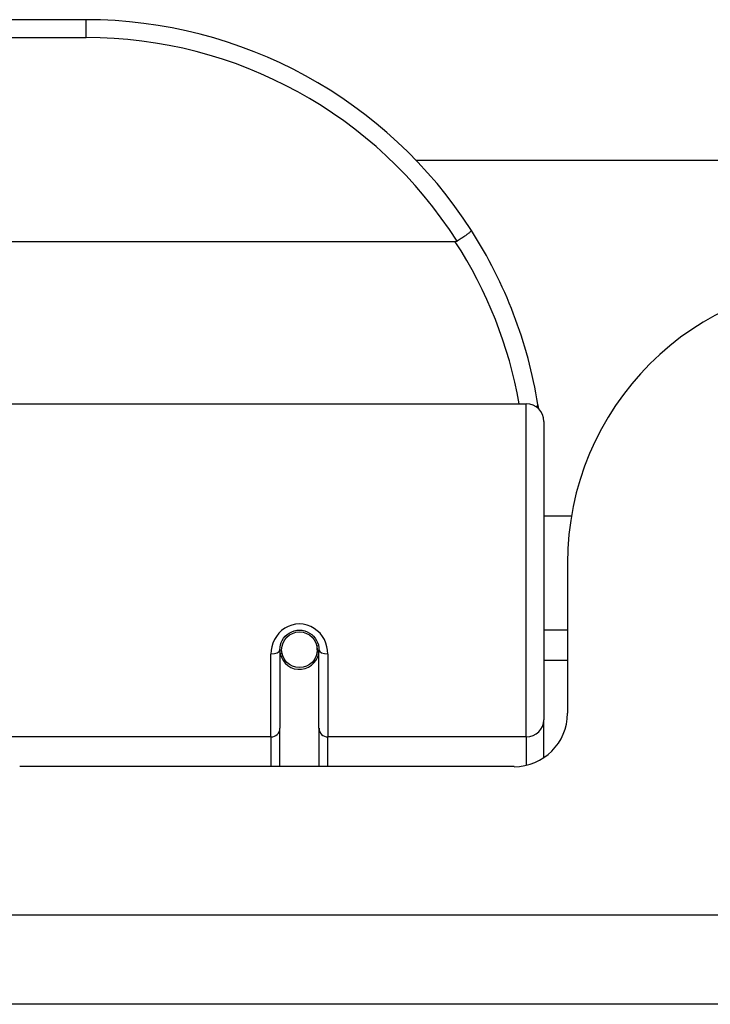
# Model space of a CAD drawing. Header units: inches. Extents: x 12 to 399, y 35 to 190.
# Tile 35 of 256: x 75.734 to 76.499, y 35.591 to 36.68. Entities that reach past the tile are written whole.
import ezdxf

# ---------------------------------------------------------------- set-up
doc = ezdxf.new("R2010")
doc.units = ezdxf.units.IN
doc.header["$MEASUREMENT"] = 0
doc.layers.add('Visible Edges(ANSI)', color=7, linetype='Continuous', lineweight=25)
doc.layers.add('Visible Tangent Edges(ANSI)', color=7, linetype='Continuous', lineweight=25)

msp = doc.modelspace()

# ---------------------------------------------------------------- linework, layer by layer
at = {"layer": 'Visible Edges(ANSI)'}
for p, q in [((75.8078, 36.6801), (74.3118, 36.6801)), ((76.1732, 36.5246), (90.5979, 36.5246)), ((76.2167, 36.4344), (73.9029, 36.4344)), ((75.7055, 36.2551), (76.2951, 36.2551)), ((76.3147, 36.2354), (76.3147, 35.9055)), ((76.3452, 36.1306), (76.3147, 36.1306)), ((76.3408, 36.0786), (76.3408, 35.9126)), ((76.3408, 36.0046), (76.3147, 36.0046)), ((76.0653, 35.9872), (76.0634, 35.9868)), ((76.0638, 35.9829), (76.0638, 35.9869)), ((76.0224, 35.9829), (76.0224, 35.896)), ((76.0248, 35.9789), (76.0224, 35.9784)), ((76.0636, 35.9806), (76.0656, 35.9806)), ((76.0657, 35.896), (76.0657, 35.9829)), ((76.0284, 35.9711), (76.0259, 35.9711)), ((76.0622, 35.9711), (76.0598, 35.9711)), ((76.3408, 35.9711), (76.3147, 35.9711)), ((76.3147, 35.8636), (76.3147, 35.9055)), ((76.0224, 35.8536), (76.0224, 35.896)), ((76.0657, 35.896), (76.0657, 35.8536)), ((76.2818, 35.8536), (75.7344, 35.8536)), ((95.8623, 35.5906), (54.2573, 35.5906))]:
    msp.add_line(p, q, dxfattribs=at)
at = {"layer": 'Visible Edges(ANSI)', "flags": 128}
for points in [[(76.2345, 36.4469), (76.2345, 36.4468), (76.2344, 36.4467), (76.2343, 36.4465), (76.2341, 36.4462), (76.2339, 36.446), (76.2335, 36.4456), (76.2331, 36.4453), (76.2327, 36.4449), (76.2322, 36.4444), (76.2316, 36.4439), (76.2309, 36.4434), (76.2302, 36.4429), (76.2295, 36.4423), (76.2287, 36.4417), (76.2278, 36.4411), (76.2269, 36.4405), (76.226, 36.4398), (76.225, 36.4392), (76.224, 36.4385), (76.223, 36.4378), (76.222, 36.4371), (76.2209, 36.4364), (76.2198, 36.4357), (76.2188, 36.435)], [(76.2188, 36.435), (76.2187, 36.4349), (76.2186, 36.4349), (76.2185, 36.4348), (76.2184, 36.4348), (76.2184, 36.4348), (76.2183, 36.4347), (76.2182, 36.4347), (76.2181, 36.4347), (76.218, 36.4346), (76.2179, 36.4346), (76.2179, 36.4346), (76.2178, 36.4346), (76.2177, 36.4345), (76.2176, 36.4345), (76.2175, 36.4345), (76.2174, 36.4345), (76.2173, 36.4345), (76.2172, 36.4345), (76.2172, 36.4345), (76.2171, 36.4344), (76.217, 36.4344), (76.2169, 36.4344), (76.2168, 36.4344), (76.2167, 36.4344)], [(76.309, 36.2493), (76.309, 36.2495), (76.3089, 36.2497), (76.3089, 36.2499), (76.3089, 36.2501), (76.3088, 36.2504), (76.3088, 36.2506), (76.3088, 36.2508), (76.3087, 36.251), (76.3087, 36.2512), (76.3087, 36.2514), (76.3086, 36.2516), (76.3086, 36.2518), (76.3086, 36.252), (76.3085, 36.2522), (76.3085, 36.2524), (76.3085, 36.2526), (76.3084, 36.2529), (76.3084, 36.2531), (76.3084, 36.2533), (76.3083, 36.2535), (76.3083, 36.2537), (76.3083, 36.2539), (76.3082, 36.2541), (76.3082, 36.2543)], [(76.0224, 35.9829), (76.0226, 35.9856), (76.0231, 35.9882), (76.0239, 35.9908), (76.025, 35.9933), (76.0265, 35.9956), (76.0284, 35.9978), (76.0305, 35.9998), (76.0329, 36.0014), (76.0355, 36.0028), (76.0382, 36.0038), (76.0411, 36.0044), (76.0441, 36.0046), (76.047, 36.0044), (76.0499, 36.0038), (76.0527, 36.0028), (76.0553, 36.0014), (76.0577, 35.9997), (76.0598, 35.9978), (76.0616, 35.9956), (76.0631, 35.9933), (76.0642, 35.9908), (76.0651, 35.9882), (76.0656, 35.9855), (76.0657, 35.9829)]]:
    msp.add_lwpolyline(points, dxfattribs=at)
at = {"layer": 'Visible Edges(ANSI)'}
msp.add_circle((76.0441, 35.9829), 0.0197, dxfattribs=at)
for centre, radius, start, end in [((75.8078, 36.1732), 0.5069, 32.6858, 90), ((75.8078, 36.1732), 0.5069, 9.2068, 32.6858), ((76.6528, 36.0786), 0.312, 90, 180), ((76.2951, 36.2354), 0.0197, 0, 90), ((76.0441, 35.9829), 0.0217, 191.8292, 0), ((76.2818, 35.9126), 0.0591, 270, 0)]:
    msp.add_arc(centre, radius, start, end, dxfattribs=at)
at = {"layer": 'Visible Tangent Edges(ANSI)'}
for p, q in [((75.8078, 36.6604), (75.8078, 36.6801)), ((74.3118, 36.6604), (75.8078, 36.6604)), ((76.2951, 35.8865), (76.2951, 36.2551)), ((76.0126, 35.8865), (76.0126, 35.9782)), ((76.0756, 35.9782), (76.0756, 35.8865)), ((76.0126, 35.8865), (75.7055, 35.8865)), ((76.0126, 35.8865), (76.0126, 35.8536)), ((76.2951, 35.8865), (76.0756, 35.8865)), ((76.0756, 35.8536), (76.0756, 35.8865)), ((76.2951, 35.8865), (76.2951, 35.8551)), ((54.2573, 35.6896), (95.8623, 35.6896))]:
    msp.add_line(p, q, dxfattribs=at)
at = {"layer": 'Visible Tangent Edges(ANSI)', "flags": 128}
msp.add_lwpolyline([(76.0756, 35.9782), (76.0753, 35.9823), (76.0746, 35.9863), (76.0734, 35.9903), (76.0717, 35.9941), (76.0696, 35.9977), (76.067, 36.0011), (76.0639, 36.004), (76.0605, 36.0066), (76.0567, 36.0087), (76.0526, 36.0102), (76.0484, 36.0112), (76.0441, 36.0115), (76.0398, 36.0112), (76.0356, 36.0102), (76.0316, 36.0087), (76.0278, 36.0067), (76.0243, 36.0041), (76.0212, 36.0011), (76.0186, 35.9977), (76.0164, 35.9941), (76.0147, 35.9903), (76.0135, 35.9863), (76.0128, 35.9823), (76.0126, 35.9782)], dxfattribs=at)
at = {"layer": 'Visible Tangent Edges(ANSI)'}
for centre, start, end in [((75.8078, 36.1732), 32.4989, 90), ((75.8078, 36.1695), 10.1223, 32.9448)]:
    msp.add_arc(centre, 0.4872, start, end, dxfattribs=at)
for centre, major_axis, ratio, start_param, end_param in [((76.2888, 36.2512), (0.0194, 0.0031), 0.187438, 5.738696, 6.283185), ((76.0126, 35.9829), (0.00984, 0), 0.476565, 4.712389, 6.283185), ((76.0756, 35.9829), (-0.00984, 0), 0.476565, 0, 1.570796), ((76.2951, 35.9055), (0.0197, 0), 0.965926, 4.712389, 6.283185), ((76.0126, 35.896), (0.00984, 0), 0.965926, 4.712389, 6.283185), ((76.0756, 35.896), (-0.00984, 0), 0.965926, 0, 1.570796)]:
    msp.add_ellipse(centre, major_axis=major_axis, ratio=ratio, start_param=start_param, end_param=end_param, dxfattribs=at)

doc.saveas('drawing.dxf')
